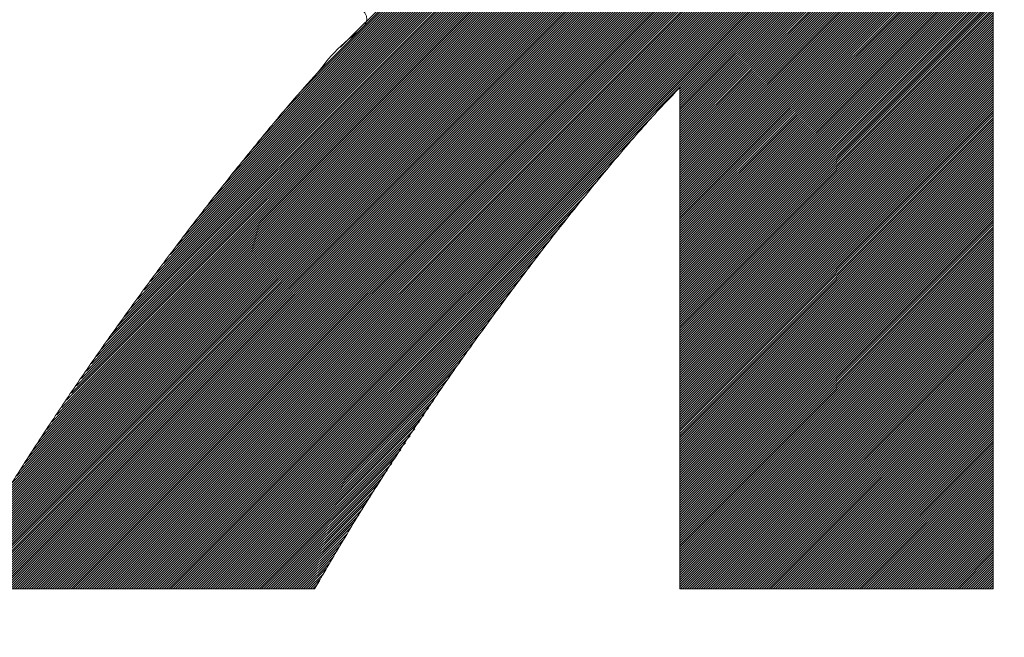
# Model space of a CAD drawing. Header units: millimetres. Extents: x 0 to 1071, y 0 to 742.
# Tile 47 of 130: x 149.31 to 153.08, y 484.91 to 487.28. Entities that reach past the tile are written whole.
import ezdxf

# ---------------------------------------------------------------- set-up
doc = ezdxf.new("R2010")
doc.units = ezdxf.units.MM
doc.header["$LTSCALE"] = 0.454724
doc.layers.add('NoLayerName_001', color=7, linetype='Continuous')
doc.layers.add('NoLayerName_002', color=7, linetype='Continuous')

# ---------------------------------------------------------------- blocks, each defined once
blk = doc.blocks.new('JZB_0010')
at = {"layer": 'NoLayerName_002', "color": 7, "linetype": 'Continuous', "lineweight": 25}
for p, q in [((19.0397, 3.636), (15.4442, 0.0405)), ((19.0397, 3.6271), (15.4531, 0.0405)), ((19.0397, 3.6182), (15.462, 0.0405)), ((19.0397, 3.6093), (15.4709, 0.0405)), ((19.0397, 3.6004), (15.4798, 0.0405)), ((19.0397, 3.5915), (15.4887, 0.0405)), ((19.0397, 3.5826), (15.4976, 0.0405)), ((19.0397, 3.5737), (15.5065, 0.0405)), ((19.0397, 3.5648), (15.5154, 0.0405)), ((19.0397, 3.5559), (15.5243, 0.0405)), ((19.0397, 3.547), (15.5332, 0.0405)), ((19.0397, 3.538), (15.5421, 0.0405)), ((19.0397, 3.5291), (15.5511, 0.0405)), ((19.0397, 3.5202), (15.56, 0.0405)), ((19.0397, 3.5113), (15.5689, 0.0405)), ((19.0397, 3.5024), (15.5778, 0.0405)), ((19.0397, 3.4935), (15.5867, 0.0405)), ((19.0397, 3.4846), (15.5956, 0.0405)), ((19.0397, 3.4757), (15.6045, 0.0405)), ((19.0397, 3.4668), (15.6134, 0.0405)), ((19.0397, 3.4579), (15.6223, 0.0405)), ((19.0397, 3.449), (15.6312, 0.0405)), ((19.0397, 3.4401), (15.6401, 0.0405)), ((19.0397, 3.4311), (15.649, 0.0405)), ((19.0397, 3.4222), (15.658, 0.0405)), ((19.0397, 3.4133), (15.6669, 0.0405)), ((19.0397, 3.4044), (15.6758, 0.0405)), ((19.0397, 3.3955), (15.6847, 0.0405)), ((19.0397, 3.3866), (15.6936, 0.0405)), ((19.0397, 3.3777), (15.7025, 0.0405)), ((19.0397, 3.3688), (15.7114, 0.0405)), ((19.0397, 3.3599), (15.7203, 0.0405)), ((19.0397, 3.351), (15.7292, 0.0405)), ((19.0397, 3.3421), (15.7381, 0.0405)), ((19.0397, 3.3332), (15.747, 0.0405)), ((19.0397, 3.3242), (15.7559, 0.0405)), ((19.0397, 3.3153), (15.7649, 0.0405)), ((19.0397, 3.3064), (15.7738, 0.0405)), ((19.0397, 3.2975), (15.7827, 0.0405)), ((19.0397, 3.2886), (15.7916, 0.0405)), ((19.0397, 3.2797), (15.8005, 0.0405)), ((19.0397, 3.2708), (15.8094, 0.0405)), ((19.0397, 3.2619), (15.8183, 0.0405)), ((19.0397, 3.253), (15.8272, 0.0405)), ((19.0397, 3.2441), (15.8361, 0.0405)), ((19.0397, 3.2352), (15.845, 0.0405)), ((19.0397, 3.2263), (15.8539, 0.0405)), ((19.0397, 3.2173), (15.8628, 0.0405)), ((19.0397, 3.2084), (15.8718, 0.0405)), ((19.0397, 3.1995), (15.8807, 0.0405)), ((19.0397, 3.1906), (15.8896, 0.0405)), ((19.0397, 3.1817), (15.8985, 0.0405)), ((19.0397, 3.1728), (15.9074, 0.0405)), ((19.0397, 3.1639), (15.9163, 0.0405)), ((19.0397, 3.155), (17.8397, 1.955)), ((19.0397, 3.1461), (17.8397, 1.9461)), ((19.0397, 3.1372), (17.8397, 1.9372)), ((19.0397, 3.1283), (17.8397, 1.9283)), ((19.0397, 3.1194), (17.8397, 1.9194)), ((19.0397, 3.1104), (17.8397, 1.9104)), ((19.0397, 3.1015), (17.8397, 1.9015)), ((19.0397, 3.0926), (17.8397, 1.8926)), ((19.0397, 3.0837), (17.8397, 1.8837)), ((19.0397, 3.0748), (17.8397, 1.8748)), ((19.0397, 3.0659), (17.8397, 1.8659)), ((19.0397, 3.057), (17.8397, 1.857)), ((19.0397, 3.0481), (17.8397, 1.8481)), ((19.0397, 3.0392), (17.8397, 1.8392)), ((19.0397, 3.0303), (17.8397, 1.8303)), ((19.0397, 3.0214), (17.8397, 1.8214)), ((17.4335, 2.983), (16.3338, 1.8833)), ((17.43, 2.9884), (16.3837, 1.9421)), ((17.4264, 2.9937), (16.453, 2.0203)), ((17.4228, 2.9991), (16.5388, 2.115)), ((19.0397, 3.0125), (17.8397, 1.8125)), ((19.0397, 3.0035), (17.8397, 1.8035)), ((19.0397, 2.9946), (17.8397, 1.7946)), ((19.0397, 2.9857), (17.8397, 1.7857)), ((17.4586, 2.9458), (16.0577, 1.5449)), ((17.455, 2.951), (16.0896, 1.5857)), ((17.4513, 2.9562), (16.1232, 1.6281)), ((17.4477, 2.9616), (16.1619, 1.6757)), ((17.4442, 2.9669), (16.2006, 1.7233)), ((17.4406, 2.9723), (16.2393, 1.771)), ((17.4371, 2.9777), (16.2839, 1.8245)), ((19.0397, 2.9768), (17.8397, 1.7768)), ((19.0397, 2.9679), (17.8397, 1.7679)), ((19.0397, 2.959), (17.8397, 1.759)), ((19.0397, 2.9501), (17.8397, 1.7501)), ((17.4844, 2.9092), (15.8619, 1.2867)), ((17.4807, 2.9144), (15.8871, 1.3208)), ((17.477, 2.9196), (15.9123, 1.3549)), ((17.4733, 2.9249), (15.9374, 1.3889)), ((17.4697, 2.9301), (15.9626, 1.423)), ((17.466, 2.9353), (15.9939, 1.4632)), ((17.4623, 2.9405), (16.0258, 1.504)), ((19.0397, 2.9412), (17.8397, 1.7412)), ((19.0397, 2.9323), (17.8397, 1.7323)), ((19.0397, 2.9234), (17.8397, 1.7234)), ((19.0397, 2.9145), (17.8397, 1.7145)), ((19.0397, 2.9055), (17.8397, 1.7056)), ((17.5138, 2.8673), (15.6608, 1.0143)), ((17.5101, 2.8725), (15.6857, 1.0482)), ((17.5064, 2.8778), (15.7109, 1.0823)), ((17.5028, 2.883), (15.7361, 1.1163)), ((17.4991, 2.8882), (15.7613, 1.1504)), ((17.4954, 2.8935), (15.7864, 1.1845)), ((17.4917, 2.8987), (15.8116, 1.2186)), ((17.4881, 2.9039), (15.8368, 1.2526)), ((19.0397, 2.8966), (17.8397, 1.6966)), ((19.0397, 2.8877), (17.8397, 1.6877)), ((19.0397, 2.8788), (17.8397, 1.6788)), ((19.0397, 2.8699), (17.8397, 1.6699)), ((17.5395, 2.8307), (15.5278, 0.8189)), ((17.5358, 2.8359), (15.5468, 0.8468)), ((17.5322, 2.8411), (15.5658, 0.8747)), ((17.5285, 2.8464), (15.5848, 0.9027)), ((17.5248, 2.8516), (15.6038, 0.9306)), ((17.5211, 2.8568), (15.6228, 0.9585)), ((17.5175, 2.8621), (15.6418, 0.9864)), ((19.0397, 2.861), (17.8397, 1.661)), ((19.0397, 2.8521), (17.8397, 1.6521)), ((19.0397, 2.8432), (17.8397, 1.6432)), ((19.0397, 2.8343), (17.8397, 1.6343)), ((17.5653, 2.7941), (15.3948, 0.6236)), ((17.5616, 2.7993), (15.4138, 0.6515)), ((17.5579, 2.8045), (15.4328, 0.6794)), ((17.5542, 2.8098), (15.4518, 0.7073)), ((17.5506, 2.815), (15.4708, 0.7352)), ((17.5469, 2.8202), (15.4898, 0.7631)), ((17.5432, 2.8254), (15.5088, 0.791)), ((19.0397, 2.8254), (17.8397, 1.6254)), ((19.0397, 2.8165), (17.8397, 1.6165)), ((19.0397, 2.8076), (17.8397, 1.6076)), ((19.0397, 2.7986), (17.8397, 1.5987)), ((17.5913, 2.7577), (15.2822, 0.4486)), ((17.5875, 2.7628), (15.2975, 0.4728)), ((17.5836, 2.7679), (15.3128, 0.4971)), ((17.58, 2.7731), (15.3282, 0.5213)), ((17.5763, 2.7784), (15.3435, 0.5456)), ((17.5726, 2.7836), (15.3588, 0.5698)), ((17.5689, 2.7888), (15.3758, 0.5957)), ((19.0397, 2.7897), (17.8397, 1.5897)), ((19.0397, 2.7808), (17.8397, 1.5808)), ((19.0397, 2.7719), (17.8397, 1.5719)), ((19.0397, 2.763), (17.8397, 1.563)), ((19.0397, 2.7541), (17.8397, 1.5541)), ((17.6219, 2.7171), (15.1698, 0.265)), ((17.6181, 2.7221), (15.1829, 0.287)), ((17.6142, 2.7272), (15.196, 0.309)), ((17.6104, 2.7323), (15.2091, 0.331)), ((17.6066, 2.7374), (15.2222, 0.353)), ((17.6028, 2.7425), (15.2361, 0.3759)), ((17.5989, 2.7476), (15.2515, 0.4001)), ((17.5951, 2.7527), (15.2668, 0.4243)), ((19.0397, 2.7452), (17.8397, 1.5452)), ((19.0397, 2.7363), (17.8397, 1.5363)), ((19.0397, 2.7274), (17.8397, 1.5274)), ((19.0397, 2.7185), (17.8397, 1.5185)), ((17.6487, 2.6815), (15.0813, 0.1141)), ((17.6448, 2.6865), (15.0928, 0.1345)), ((17.641, 2.6916), (15.1044, 0.155)), ((17.6372, 2.6967), (15.1175, 0.177)), ((17.6334, 2.7018), (15.1305, 0.199)), ((17.6295, 2.7069), (15.1436, 0.221)), ((17.6257, 2.712), (15.1567, 0.243)), ((19.0397, 2.7096), (17.8397, 1.5096)), ((19.0397, 2.7007), (17.8397, 1.5007)), ((19.0397, 2.6917), (17.8397, 1.4918)), ((19.0397, 2.6828), (17.8397, 1.4828)), ((17.6639, 2.6611), (15.0433, 0.0405)), ((17.6601, 2.6662), (15.0468, 0.0529)), ((17.6678, 2.656), (15.0522, 0.0405)), ((17.6563, 2.6713), (15.0583, 0.0733)), ((17.6716, 2.651), (15.0611, 0.0405)), ((17.6525, 2.6764), (15.0698, 0.0937)), ((17.6754, 2.6459), (15.07, 0.0405)), ((19.0397, 2.6739), (17.8397, 1.4739)), ((19.0397, 2.665), (17.8397, 1.465)), ((19.0397, 2.6561), (17.8397, 1.4561)), ((19.0397, 2.6472), (17.8397, 1.4472)), ((17.6792, 2.6408), (15.0789, 0.0405)), ((17.6831, 2.6357), (15.0878, 0.0405)), ((17.6869, 2.6306), (15.0967, 0.0405)), ((17.6907, 2.6255), (15.1056, 0.0405)), ((17.6945, 2.6204), (15.1145, 0.0405)), ((17.6984, 2.6154), (15.1234, 0.0405)), ((17.7022, 2.6103), (15.1324, 0.0405)), ((17.706, 2.6052), (15.1413, 0.0405)), ((19.0397, 2.6383), (17.8397, 1.4383)), ((19.0397, 2.6294), (17.8397, 1.4294)), ((19.0397, 2.6205), (17.8397, 1.4205)), ((19.0397, 2.6116), (17.8397, 1.4116)), ((17.7098, 2.6001), (15.1502, 0.0405)), ((17.7137, 2.595), (15.1591, 0.0405)), ((17.7177, 2.5901), (15.168, 0.0405)), ((17.7217, 2.5852), (15.1769, 0.0405)), ((17.7257, 2.5803), (15.1858, 0.0405)), ((17.7297, 2.5754), (15.1947, 0.0405)), ((17.7337, 2.5705), (15.2036, 0.0405)), ((17.7377, 2.5656), (15.2125, 0.0405)), ((19.0397, 2.6027), (17.8397, 1.4027)), ((19.0397, 2.5938), (17.8397, 1.3938)), ((19.0397, 2.5848), (17.8397, 1.3848)), ((19.0397, 2.5759), (17.8397, 1.3759)), ((19.0397, 2.567), (17.8397, 1.367)), ((17.7417, 2.5607), (15.2214, 0.0405)), ((17.7457, 2.5558), (15.2303, 0.0405)), ((17.7497, 2.5509), (15.2393, 0.0405)), ((17.7537, 2.546), (15.2482, 0.0405)), ((17.7577, 2.5411), (15.2571, 0.0405)), ((17.7617, 2.5362), (15.266, 0.0405)), ((17.7657, 2.5313), (15.2749, 0.0405)), ((19.0397, 2.5581), (17.8397, 1.3581)), ((19.0397, 2.5492), (17.8397, 1.3492)), ((19.0397, 2.5403), (17.8397, 1.3403)), ((19.0397, 2.5314), (17.8397, 1.3314)), ((17.7697, 2.5264), (15.2838, 0.0405)), ((17.7737, 2.5215), (15.2927, 0.0405)), ((17.7777, 2.5166), (15.3016, 0.0405)), ((17.7817, 2.5117), (15.3105, 0.0405)), ((17.7858, 2.5068), (15.3194, 0.0405)), ((17.7898, 2.5019), (15.3283, 0.0405)), ((17.7938, 2.497), (15.3372, 0.0405)), ((17.7978, 2.4921), (15.3462, 0.0405)), ((19.0397, 2.5225), (17.8397, 1.3225)), ((19.0397, 2.5136), (17.8397, 1.3136)), ((19.0397, 2.5047), (17.8397, 1.3047)), ((19.0397, 2.4958), (17.8397, 1.2958)), ((17.8018, 2.4872), (15.3551, 0.0405)), ((17.8058, 2.4823), (15.364, 0.0405)), ((17.8098, 2.4773), (15.3729, 0.0405)), ((17.8138, 2.4724), (15.3818, 0.0405)), ((17.8178, 2.4675), (15.3907, 0.0405)), ((17.8218, 2.4626), (15.3996, 0.0405)), ((17.8258, 2.4577), (15.4085, 0.0405)), ((17.8298, 2.4528), (15.4174, 0.0405)), ((19.0397, 2.4869), (17.8397, 1.2869)), ((19.0397, 2.4779), (17.8397, 1.2779)), ((19.0397, 2.469), (17.8397, 1.269)), ((19.0397, 2.4601), (17.8397, 1.2601)), ((17.8338, 2.4479), (15.4263, 0.0405)), ((17.8378, 2.443), (15.4352, 0.0405)), ((19.0397, 2.4512), (17.8397, 1.2512)), ((19.0397, 2.4423), (17.8397, 1.2423)), ((19.0397, 2.4334), (17.8397, 1.2334)), ((19.0397, 2.4245), (17.8397, 1.2245)), ((19.0397, 2.4156), (17.8397, 1.2156)), ((19.0397, 2.4067), (17.8397, 1.2067)), ((19.0397, 2.3978), (17.8397, 1.1978)), ((19.0397, 2.3889), (17.8397, 1.1889)), ((19.0397, 2.38), (17.8397, 1.18)), ((19.0397, 2.371), (17.8397, 1.171)), ((19.0397, 2.3621), (17.8397, 1.1621)), ((19.0397, 2.3532), (17.8397, 1.1532)), ((19.0397, 2.3443), (17.8397, 1.1443)), ((19.0397, 2.3354), (17.8397, 1.1354)), ((19.0397, 2.3265), (17.8397, 1.1265)), ((19.0397, 2.3176), (17.8397, 1.1176)), ((19.0397, 2.3087), (17.8397, 1.1087)), ((19.0397, 2.2998), (17.8397, 1.0998)), ((19.0397, 2.2909), (17.8397, 1.0909)), ((19.0397, 2.282), (17.8397, 1.082)), ((19.0397, 2.2731), (17.8397, 1.0731)), ((19.0397, 2.2641), (17.8397, 1.0641)), ((19.0397, 2.2552), (17.8397, 1.0552)), ((19.0397, 2.2463), (17.8397, 1.0463)), ((19.0397, 2.2374), (17.8397, 1.0374)), ((19.0397, 2.2285), (17.8397, 1.0285)), ((19.0397, 2.2196), (17.8397, 1.0196)), ((19.0397, 2.2107), (17.8397, 1.0107)), ((19.0397, 2.2018), (17.8397, 1.0018)), ((19.0397, 2.1929), (17.8397, 0.9929)), ((19.0397, 2.184), (17.8397, 0.984)), ((19.0397, 2.1751), (17.8397, 0.9751)), ((19.0397, 2.1661), (17.8397, 0.9662)), ((19.0397, 2.1572), (17.8397, 0.9572)), ((19.0397, 2.1483), (17.8397, 0.9483)), ((19.0397, 2.1394), (17.8397, 0.9394)), ((19.0397, 2.1305), (17.8397, 0.9305)), ((19.0397, 2.1216), (17.8397, 0.9216)), ((19.0397, 2.1127), (17.8397, 0.9127)), ((19.0397, 2.1038), (17.8397, 0.9038)), ((19.0397, 2.0949), (17.8397, 0.8949)), ((19.0397, 2.086), (17.8397, 0.886)), ((19.0397, 2.0771), (17.8397, 0.8771)), ((19.0397, 2.0682), (17.8397, 0.8682)), ((19.0397, 2.0592), (17.8397, 0.8593)), ((19.0397, 2.0503), (17.8397, 0.8503)), ((19.0397, 2.0414), (17.8397, 0.8414)), ((19.0397, 2.0325), (17.8397, 0.8325)), ((19.0397, 2.0236), (17.8397, 0.8236)), ((19.0397, 2.0147), (17.8397, 0.8147)), ((19.0397, 2.0058), (17.8397, 0.8058)), ((19.0397, 1.9969), (17.8397, 0.7969)), ((19.0397, 1.988), (17.8397, 0.788)), ((19.0397, 1.9791), (17.8397, 0.7791)), ((19.0397, 1.9702), (17.8397, 0.7702)), ((19.0397, 1.9613), (17.8397, 0.7613)), ((19.0397, 1.9523), (17.8397, 0.7524)), ((19.0397, 1.9434), (17.8397, 0.7434)), ((19.0397, 1.9345), (17.8397, 0.7345)), ((19.0397, 1.9256), (17.8397, 0.7256)), ((19.0397, 1.9167), (17.8397, 0.7167)), ((19.0397, 1.9078), (17.8397, 0.7078)), ((19.0397, 1.8989), (17.8397, 0.6989)), ((19.0397, 1.89), (17.8397, 0.69)), ((17.7424, 1.8577), (15.9252, 0.0405)), ((19.0397, 1.8811), (17.8397, 0.6811)), ((19.0397, 1.8722), (17.8397, 0.6722)), ((19.0397, 1.8633), (17.8397, 0.6633)), ((19.0397, 1.8544), (17.8397, 0.6544)), ((19.0397, 1.8454), (17.8397, 0.6455)), ((19.0397, 1.8365), (17.8397, 0.6365)), ((19.0397, 1.8276), (17.8397, 0.6276)), ((19.0397, 1.8187), (17.8397, 0.6187)), ((17.6669, 1.7732), (15.9341, 0.0405)), ((19.0397, 1.8098), (17.8397, 0.6098)), ((19.0397, 1.8009), (17.8397, 0.6009)), ((19.0397, 1.792), (17.8397, 0.592)), ((19.0397, 1.7831), (17.8397, 0.5831)), ((19.0397, 1.7742), (17.8397, 0.5742)), ((19.0397, 1.7653), (17.8397, 0.5653)), ((19.0397, 1.7564), (17.8397, 0.5564)), ((19.0397, 1.7475), (17.8397, 0.5475)), ((19.0397, 1.7385), (17.8397, 0.5385)), ((17.6122, 1.7096), (15.943, 0.0405)), ((19.0397, 1.7296), (17.8397, 0.5296)), ((19.0397, 1.7207), (17.8397, 0.5207)), ((19.0397, 1.7118), (17.8397, 0.5118)), ((19.0397, 1.7029), (17.8397, 0.5029)), ((19.0397, 1.694), (17.8397, 0.494)), ((19.0397, 1.6851), (17.8397, 0.4851)), ((19.0397, 1.6762), (17.8397, 0.4762)), ((19.0397, 1.6673), (17.8397, 0.4673)), ((17.563, 1.6515), (15.9519, 0.0405)), ((19.0397, 1.6584), (17.8397, 0.4584)), ((19.0397, 1.6495), (17.8397, 0.4495)), ((19.0397, 1.6406), (17.8397, 0.4406)), ((19.0397, 1.6316), (17.8397, 0.4316)), ((19.0397, 1.6227), (17.8397, 0.4227)), ((17.5214, 1.601), (15.9608, 0.0405)), ((19.0397, 1.6138), (17.8397, 0.4138)), ((19.0397, 1.6049), (17.8397, 0.4049)), ((19.0397, 1.596), (17.8397, 0.396)), ((19.0397, 1.5871), (17.8397, 0.3871)), ((17.4798, 1.5505), (15.9697, 0.0405)), ((19.0397, 1.5782), (17.8397, 0.3782)), ((19.0397, 1.5693), (17.8397, 0.3693)), ((19.0397, 1.5604), (17.8397, 0.3604)), ((19.0397, 1.5515), (17.8397, 0.3515)), ((19.0397, 1.5426), (17.8397, 0.3426)), ((19.0397, 1.5337), (17.8397, 0.3337)), ((19.0397, 1.5247), (17.8397, 0.3247)), ((19.0397, 1.5158), (17.8397, 0.3158)), ((17.4433, 1.5051), (15.9787, 0.0405)), ((19.0397, 1.5069), (17.8397, 0.3069)), ((19.0397, 1.498), (17.8397, 0.298)), ((19.0397, 1.4891), (17.8397, 0.2891)), ((19.0397, 1.4802), (17.8397, 0.2802)), ((17.4093, 1.4622), (15.9876, 0.0405)), ((19.0397, 1.4713), (17.8397, 0.2713)), ((19.0397, 1.4624), (17.8397, 0.2624)), ((19.0397, 1.4535), (17.8397, 0.2535)), ((19.0397, 1.4446), (17.8397, 0.2446)), ((19.0397, 1.4357), (17.8397, 0.2357)), ((17.3753, 1.4193), (15.9965, 0.0405)), ((19.0397, 1.4267), (17.8397, 0.2268)), ((19.0397, 1.4178), (17.8397, 0.2178)), ((19.0397, 1.4089), (17.8397, 0.2089)), ((19.0397, 1.4), (17.8397, 0.2)), ((17.3417, 1.3767), (16.0054, 0.0405)), ((19.0397, 1.3911), (17.8397, 0.1911)), ((19.0397, 1.3822), (17.8397, 0.1822)), ((19.0397, 1.3733), (17.8397, 0.1733)), ((19.0397, 1.3644), (17.8397, 0.1644)), ((17.3129, 1.339), (16.0143, 0.0405)), ((19.0397, 1.3555), (17.8397, 0.1555)), ((19.0397, 1.3466), (17.8397, 0.1466)), ((19.0397, 1.3377), (17.8397, 0.1377)), ((19.0397, 1.3288), (17.8397, 0.1288)), ((17.2841, 1.3014), (16.0232, 0.0405)), ((19.0397, 1.3198), (17.8397, 0.1199)), ((19.0397, 1.3109), (17.8397, 0.1109)), ((19.0397, 1.302), (17.8397, 0.102)), ((19.0397, 1.2931), (17.8397, 0.0931)), ((19.0397, 1.2842), (17.8397, 0.0842)), ((17.2553, 1.2637), (16.0321, 0.0405)), ((19.0397, 1.2753), (17.8397, 0.0753)), ((19.0397, 1.2664), (17.8397, 0.0664)), ((19.0397, 1.2575), (17.8397, 0.0575)), ((19.0397, 1.2486), (17.8398, 0.0486)), ((17.2266, 1.226), (16.041, 0.0405)), ((19.0397, 1.2397), (17.8411, 0.041)), ((19.0397, 1.2308), (17.85, 0.041)), ((19.0397, 1.2219), (17.8589, 0.041)), ((19.0397, 1.2129), (17.8678, 0.041)), ((17.2001, 1.1907), (16.0499, 0.0405)), ((19.0397, 1.204), (17.8767, 0.041)), ((19.0397, 1.1951), (17.8856, 0.041)), ((19.0397, 1.1862), (17.8945, 0.041)), ((19.0397, 1.1773), (17.9034, 0.041)), ((17.1753, 1.1569), (16.0588, 0.0405)), ((19.0397, 1.1684), (17.9123, 0.041)), ((19.0397, 1.1595), (17.9212, 0.041)), ((19.0397, 1.1506), (17.9302, 0.041)), ((19.0397, 1.1417), (17.9391, 0.041)), ((19.0397, 1.1328), (17.948, 0.041)), ((17.1505, 1.1232), (16.0677, 0.0405)), ((19.0397, 1.1239), (17.9569, 0.041)), ((19.0397, 1.115), (17.9658, 0.041)), ((19.0397, 1.106), (17.9747, 0.041)), ((19.0397, 1.0971), (17.9836, 0.041)), ((17.1257, 1.0895), (16.0766, 0.0405)), ((19.0397, 1.0882), (17.9925, 0.041)), ((19.0397, 1.0793), (18.0014, 0.041)), ((19.0397, 1.0704), (18.0103, 0.041)), ((19.0397, 1.0615), (18.0192, 0.041)), ((17.1009, 1.0558), (16.0856, 0.0405)), ((17.0768, 1.0227), (16.0945, 0.0405)), ((19.0397, 1.0526), (18.0281, 0.041)), ((19.0397, 1.0437), (18.0371, 0.041)), ((19.0397, 1.0348), (18.046, 0.041)), ((19.0397, 1.0259), (18.0549, 0.041)), ((17.0552, 0.9922), (16.1034, 0.0405)), ((19.0397, 1.017), (18.0638, 0.041)), ((19.0397, 1.0081), (18.0727, 0.041)), ((19.0397, 0.9991), (18.0816, 0.041)), ((19.0397, 0.9902), (18.0905, 0.041)), ((19.0397, 0.9813), (18.0994, 0.041)), ((17.0335, 0.9617), (16.1123, 0.0405)), ((19.0397, 0.9724), (18.1083, 0.041)), ((19.0397, 0.9635), (18.1172, 0.041)), ((19.0397, 0.9546), (18.1261, 0.041)), ((19.0397, 0.9457), (18.135, 0.041)), ((17.0119, 0.9312), (16.1212, 0.0405)), ((19.0397, 0.9368), (18.144, 0.041)), ((19.0397, 0.9279), (18.1529, 0.041)), ((19.0397, 0.919), (18.1618, 0.041)), ((19.0397, 0.9101), (18.1707, 0.041)), ((16.9903, 0.9007), (16.1301, 0.0405)), ((16.9687, 0.8702), (16.139, 0.0405)), ((19.0397, 0.9012), (18.1796, 0.041)), ((19.0397, 0.8922), (18.1885, 0.041)), ((19.0397, 0.8833), (18.1974, 0.041)), ((19.0397, 0.8744), (18.2063, 0.041)), ((16.9471, 0.8397), (16.1479, 0.0405)), ((19.0397, 0.8655), (18.2152, 0.041)), ((19.0397, 0.8566), (18.2241, 0.041)), ((19.0397, 0.8477), (18.233, 0.041)), ((19.0397, 0.8388), (18.2419, 0.041)), ((16.9292, 0.8128), (16.1568, 0.0405)), ((19.0397, 0.8299), (18.2509, 0.041)), ((19.0397, 0.821), (18.2598, 0.041)), ((19.0397, 0.8121), (18.2687, 0.041)), ((19.0397, 0.8032), (18.2776, 0.041)), ((19.0397, 0.7943), (18.2865, 0.041)), ((16.9116, 0.7863), (16.1657, 0.0405)), ((16.894, 0.7598), (16.1746, 0.0405)), ((19.0397, 0.7853), (18.2954, 0.041)), ((19.0397, 0.7764), (18.3043, 0.041)), ((19.0397, 0.7675), (18.3132, 0.041)), ((19.0397, 0.7586), (18.3221, 0.041)), ((16.8763, 0.7332), (16.1836, 0.0405)), ((19.0397, 0.7497), (18.331, 0.041)), ((19.0397, 0.7408), (18.3399, 0.041)), ((19.0397, 0.7319), (18.3489, 0.041)), ((19.0397, 0.723), (18.3578, 0.041)), ((16.8587, 0.7067), (16.1925, 0.0405)), ((16.8411, 0.6801), (16.2014, 0.0405)), ((19.0397, 0.7141), (18.3667, 0.041)), ((19.0397, 0.7052), (18.3756, 0.041)), ((19.0397, 0.6963), (18.3845, 0.041)), ((19.0397, 0.6873), (18.3934, 0.041)), ((16.8234, 0.6536), (16.2103, 0.0405)), ((19.0397, 0.6784), (18.4023, 0.041)), ((19.0397, 0.6695), (18.4112, 0.041)), ((19.0397, 0.6606), (18.4201, 0.041)), ((19.0397, 0.6517), (18.429, 0.041)), ((19.0397, 0.6428), (18.4379, 0.041)), ((16.8058, 0.6271), (16.2192, 0.0405)), ((19.0397, 0.6339), (18.4468, 0.041)), ((19.0397, 0.625), (18.4558, 0.041)), ((19.0397, 0.6161), (18.4647, 0.041)), ((19.0397, 0.6072), (18.4736, 0.041)), ((16.7882, 0.6005), (16.2281, 0.0405)), ((16.7705, 0.574), (16.237, 0.0405)), ((19.0397, 0.5983), (18.4825, 0.041)), ((19.0397, 0.5894), (18.4914, 0.041)), ((19.0397, 0.5804), (18.5003, 0.041)), ((19.0397, 0.5715), (18.5092, 0.041)), ((16.7529, 0.5474), (16.2459, 0.0405)), ((19.0397, 0.5626), (18.5181, 0.041)), ((19.0397, 0.5537), (18.527, 0.041)), ((19.0397, 0.5448), (18.5359, 0.041)), ((19.0397, 0.5359), (18.5448, 0.041)), ((16.7353, 0.5209), (16.2548, 0.0405)), ((16.7176, 0.4944), (16.2637, 0.0405)), ((19.0397, 0.527), (18.5537, 0.041)), ((19.0397, 0.5181), (18.5627, 0.041)), ((19.0397, 0.5092), (18.5716, 0.041)), ((19.0397, 0.5003), (18.5805, 0.041)), ((19.0397, 0.4914), (18.5894, 0.041)), ((16.7, 0.4678), (16.2726, 0.0405)), ((19.0397, 0.4825), (18.5983, 0.041)), ((19.0397, 0.4735), (18.6072, 0.041)), ((19.0397, 0.4646), (18.6161, 0.041)), ((19.0397, 0.4557), (18.625, 0.041)), ((16.6824, 0.4413), (16.2815, 0.0405)), ((16.6665, 0.4165), (16.2905, 0.0405)), ((19.0397, 0.4468), (18.6339, 0.041)), ((19.0397, 0.4379), (18.6428, 0.041)), ((19.0397, 0.429), (18.6517, 0.041)), ((19.0397, 0.4201), (18.6606, 0.041)), ((16.6522, 0.3932), (16.2994, 0.0405)), ((19.0397, 0.4112), (18.6696, 0.041)), ((19.0397, 0.4023), (18.6785, 0.041)), ((19.0397, 0.3934), (18.6874, 0.041)), ((19.0397, 0.3845), (18.6963, 0.041)), ((16.6378, 0.3699), (16.3083, 0.0405)), ((16.6234, 0.3466), (16.3172, 0.0405)), ((19.0397, 0.3756), (18.7052, 0.041)), ((19.0397, 0.3666), (18.7141, 0.041)), ((19.0397, 0.3577), (18.723, 0.041)), ((19.0397, 0.3488), (18.7319, 0.041)), ((19.0397, 0.3399), (18.7408, 0.041)), ((16.609, 0.3233), (16.3261, 0.0405)), ((19.0397, 0.331), (18.7497, 0.041)), ((19.0397, 0.3221), (18.7586, 0.041)), ((19.0397, 0.3132), (18.7675, 0.041)), ((19.0397, 0.3043), (18.7765, 0.041)), ((16.5946, 0.3), (16.335, 0.0405)), ((16.5802, 0.2767), (16.3439, 0.0405)), ((19.0397, 0.2954), (18.7854, 0.041)), ((19.0397, 0.2865), (18.7943, 0.041)), ((19.0397, 0.2776), (18.8032, 0.041)), ((19.0397, 0.2687), (18.8121, 0.041)), ((16.5658, 0.2534), (16.3528, 0.0405)), ((16.5514, 0.2301), (16.3617, 0.0405)), ((19.0397, 0.2597), (18.821, 0.041)), ((19.0397, 0.2508), (18.8299, 0.041)), ((19.0397, 0.2419), (18.8388, 0.041)), ((19.0397, 0.233), (18.8477, 0.041)), ((16.5376, 0.2075), (16.3706, 0.0405)), ((19.0397, 0.2241), (18.8566, 0.041)), ((19.0397, 0.2152), (18.8655, 0.041)), ((19.0397, 0.2063), (18.8744, 0.041)), ((19.0397, 0.1974), (18.8834, 0.041)), ((16.5247, 0.1856), (16.3795, 0.0405)), ((16.5118, 0.1638), (16.3884, 0.0405)), ((19.0397, 0.1885), (18.8923, 0.041)), ((19.0397, 0.1796), (18.9012, 0.041)), ((19.0397, 0.1707), (18.9101, 0.041)), ((19.0397, 0.1618), (18.919, 0.041)), ((19.0397, 0.1528), (18.9279, 0.041)), ((16.4989, 0.1419), (16.3974, 0.0405)), ((16.4859, 0.1201), (16.4063, 0.0405)), ((19.0397, 0.1439), (18.9368, 0.041)), ((19.0397, 0.135), (18.9457, 0.041)), ((19.0397, 0.1261), (18.9546, 0.041)), ((19.0397, 0.1172), (18.9635, 0.041)), ((16.4733, 0.0986), (16.4152, 0.0405)), ((16.4611, 0.0775), (16.4241, 0.0405)), ((19.0397, 0.1083), (18.9724, 0.041)), ((19.0397, 0.0994), (18.9813, 0.041)), ((19.0397, 0.0905), (18.9903, 0.041)), ((19.0397, 0.0816), (18.9992, 0.041)), ((16.4489, 0.0563), (16.433, 0.0405)), ((19.0397, 0.0727), (19.0081, 0.041)), ((19.0397, 0.0638), (19.017, 0.041)), ((19.0397, 0.0549), (19.0259, 0.041)), ((19.0397, 0.0459), (19.0348, 0.041))]:
    blk.add_line(p, q, dxfattribs=at)
at = {"layer": 'NoLayerName_002', "color": 7, "linetype": 'Continuous', "lineweight": 13}
for points, knots in [([(13.6401, 0.0401), (13.6806, 0.1237), (13.7658, 0.296), (13.8884, 0.5666), (14.0135, 0.8544), (14.1389, 1.1577), (14.2643, 1.4739), (14.3886, 1.8008), (14.511, 2.136), (14.6307, 2.4772), (14.7468, 2.822), (14.8584, 3.168), (14.9648, 3.513), (15.065, 3.8545), (15.158, 4.1904), (15.244, 4.5179), (15.2947, 4.7342), (15.3203, 4.8402)], [0, 0, 0, 0, 0.278658, 0.576467, 0.891064, 1.220056, 1.561033, 1.911569, 2.269234, 2.631588, 2.996194, 3.360613, 3.72241, 4.079154, 4.428425, 4.767814, 5.094931, 5.094931, 5.094931, 5.094931]), ([(14.9997, 4.8403), (15.028, 4.7778), (15.0848, 4.6492), (15.1797, 4.4563), (15.2817, 4.2588), (15.3905, 4.059), (15.5045, 3.8584), (15.6223, 3.6592), (15.7427, 3.4629), (15.8643, 3.2717), (15.9857, 3.0871), (16.1054, 2.9112), (16.2231, 2.7458), (16.3335, 2.5927), (16.4482, 2.4536), (16.5243, 2.3307), (16.6911, 2.2241), (16.5375, 2.1302), (16.4629, 2.0283), (16.3576, 1.9144), (16.2536, 1.7889), (16.1426, 1.6535), (16.0287, 1.5093), (15.9122, 1.3578), (15.7946, 1.2002), (15.6771, 1.0381), (15.5608, 0.8726), (15.447, 0.7052), (15.3368, 0.5373), (15.2317, 0.37), (15.1321, 0.2051), (15.0706, 0.0945), (15.0399, 0.0405)], [0, 0, 0, 0, 0.206044, 0.421627, 0.644636, 0.872917, 1.104287, 1.336546, 1.567479, 1.794862, 2.016465, 2.230057, 2.433409, 2.624299, 2.800518, 2.959882, 3.100255, 3.221978, 3.359738, 3.511806, 3.676426, 3.851836, 4.036266, 4.227942, 4.425094, 4.625954, 4.828758, 5.03175, 5.233186, 5.431334, 5.624483, 5.810948, 5.810948, 5.810948, 5.810948]), ([(16.4398, 0.0405), (16.4724, 0.0962), (16.5369, 0.2083), (16.6385, 0.3731), (16.742, 0.5355), (16.847, 0.6942), (16.9526, 0.8484), (17.0579, 0.9973), (17.1618, 1.1401), (17.2635, 1.2758), (17.3621, 1.4036), (17.4566, 1.5227), (17.5461, 1.6321), (17.6297, 1.7312), (17.7065, 1.8189), (17.7751, 1.8948), (17.8195, 1.94), (17.8397, 1.9609)], [0, 0, 0, 0, 0.193897, 0.387878, 0.580799, 0.7715, 0.95881, 1.141542, 1.318503, 1.488493, 1.650304, 1.802724, 1.94454, 2.074536, 2.191498, 2.294217, 2.381495, 2.381495, 2.381495, 2.381495])]:
    blk.add_open_spline(points, degree=3, knots=knots, dxfattribs=at)
for points in [[(19.0397, 0.041), (19.0397, 0.8409), (19.0397, 2.4407), (19.0397, 4.0404), (19.0397, 4.8403)], [(17.8397, 1.9609), (17.8397, 1.6409), (17.8397, 1.0009), (17.8397, 0.361), (17.8397, 0.041)], [(15.0399, 0.0405), (15.2732, 0.0405), (15.7398, 0.0405), (16.2065, 0.0405), (16.4398, 0.0405)], [(17.8397, 0.041), (18.0397, 0.041), (18.4397, 0.041), (18.8397, 0.041), (19.0397, 0.041)]]:
    blk.add_open_spline(points, degree=3, dxfattribs=at)

msp = doc.modelspace()

# ---------------------------------------------------------------- linework, layer by layer
at = {"layer": 'NoLayerName_001', "color": 7, "linetype": 'Continuous', "lineweight": 25}
for radius, start, end in [(39.5, 318.3301343, 270.7246075), (38, 319.6850908, 271.4325437)]:
    msp.add_arc((150, 487.499924), radius, start, end, dxfattribs=at)

# ---------------------------------------------------------------- block references
at = {"layer": 'NoLayerName_001'}
msp.add_blockref('JZB_0010', (134.000046, 485.059448), dxfattribs=at)

doc.saveas('drawing.dxf')
